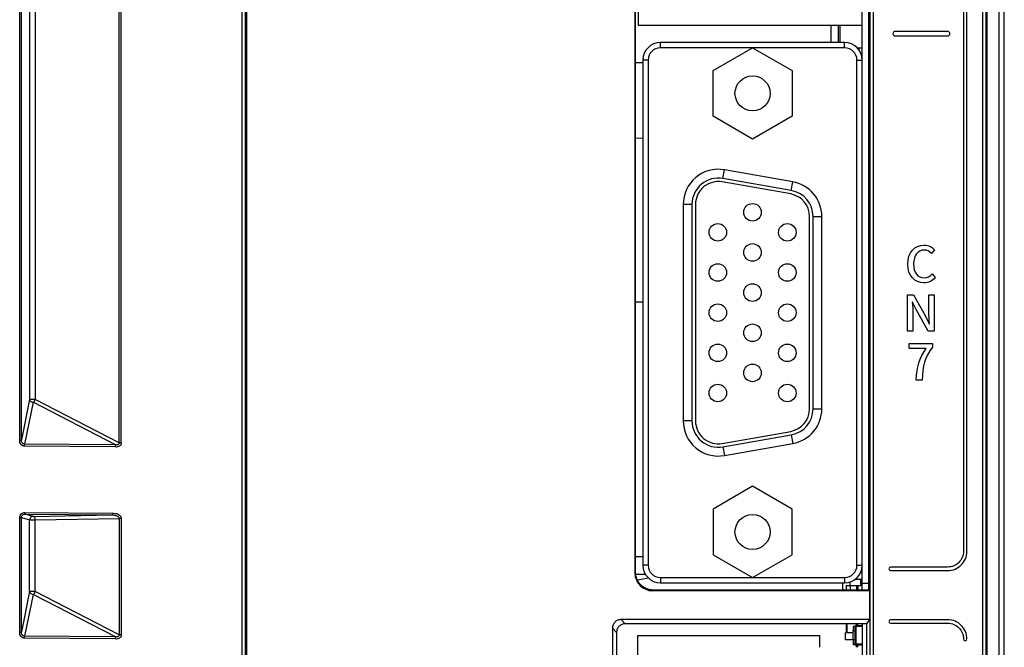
# Model space of a CAD drawing. Header units: millimetres. Extents: x -334 to 1371, y -859 to -284.
# Tile 19 of 42: x 735 to 791, y -522 to -487. Entities that reach past the tile are written whole.
import ezdxf

# ---------------------------------------------------------------- set-up
doc = ezdxf.new("R2010")
doc.units = ezdxf.units.MM
doc.header["$LTSCALE"] = 30.734
doc.layers.get('0').update_dxf_attribs({"linetype": 'CONTINUOUS'})
for name, color, linetype in [('00_COMPONENTS', 7, 'CONTINUOUS'), ('08_ALL_DRAFTS', 7, 'CONTINUOUS'), ('10_ALL_CHAMFER', 7, 'CONTINUOUS'), ('20_ALL_FEATURES', 7, 'CONTINUOUS'), ('ECAD_04027008', 7, 'CONTINUOUS'), ('ECAD_04027089', 7, 'CONTINUOUS'), ('ECAD_04027726', 7, 'CONTINUOUS'), ('ECAD_05020004', 7, 'CONTINUOUS'), ('ECAD_05020012', 7, 'CONTINUOUS'), ('ECAD_05020191', 7, 'CONTINUOUS'), ('ECAD_08030001', 7, 'CONTINUOUS'), ('ECAD_09030176', 7, 'CONTINUOUS'), ('ECAD_11011001', 7, 'CONTINUOUS'), ('ECAD_15160056', 7, 'CONTINUOUS'), ('ECAD_15160126', 7, 'CONTINUOUS'), ('ECAD_15160269', 7, 'CONTINUOUS'), ('ECAD_28010001', 7, 'CONTINUOUS'), ('layer 3', 7, 'CONTINUOUS')]:
    doc.layers.add(name, color=color, linetype=linetype)

msp = doc.modelspace()

# ---------------------------------------------------------------- linework, layer by layer
at = {"color": 7, "linetype": 'Continuous'}
for p, q in [((790.533, -547.663), (790.533, -377.663)), ((734.715, -510.537), (734.715, -377.963)), ((734.813, -510.537), (734.813, -377.963)), ((735.283, -377.963), (735.283, -508.224)), ((735.604, -377.963), (735.604, -508.224)), ((790.833, -547.363), (790.833, -377.963)), ((740.502, -510.698), (740.502, -409.656)), ((747.391, -546.878), (747.391, -409.656)), ((740.379, -510.698), (740.379, -409.855)), ((747.591, -546.874), (747.591, -409.855)), ((747.633, -409.813), (747.633, -546.922)), ((735.283, -508.224), (734.813, -510.537)), ((735.479, -508.392), (734.996, -510.773)), ((735.604, -508.224), (735.283, -508.224)), ((740.167, -510.82), (735.479, -508.392)), ((740.379, -510.698), (735.604, -508.224)), ((734.715, -510.537), (734.813, -510.537)), ((734.995, -510.888), (734.996, -510.773)), ((740.166, -510.935), (734.995, -510.888)), ((740.167, -510.82), (734.996, -510.773)), ((740.166, -510.935), (740.167, -510.82)), ((740.502, -510.698), (740.379, -510.698)), ((734.715, -514.966), (734.813, -514.966)), ((734.715, -521.487), (734.715, -514.966)), ((734.813, -514.966), (735.283, -515.095)), ((734.813, -521.487), (734.813, -514.966)), ((735.017, -514.674), (735.016, -514.767)), ((735.016, -514.767), (740.005, -514.812)), ((735.017, -514.674), (740.005, -514.719)), ((735.283, -515.095), (735.604, -515.095)), ((735.283, -519.174), (735.283, -515.095)), ((735.483, -514.895), (740.005, -514.812)), ((735.604, -515.095), (740.379, -515.008)), ((735.604, -519.174), (735.604, -515.095)), ((740.005, -514.719), (740.005, -514.812)), ((740.502, -515.008), (740.379, -515.008)), ((740.379, -515.008), (740.379, -521.648)), ((740.502, -515.008), (740.502, -521.648)), ((735.283, -519.174), (734.813, -521.487)), ((735.479, -519.342), (734.996, -521.723)), ((735.604, -519.174), (735.283, -519.174)), ((740.167, -521.77), (735.479, -519.342)), ((740.379, -521.648), (735.604, -519.174)), ((734.715, -521.487), (734.813, -521.487)), ((734.995, -521.838), (734.996, -521.723)), ((740.166, -521.885), (734.995, -521.838)), ((740.167, -521.77), (734.996, -521.723)), ((740.166, -521.885), (740.167, -521.77)), ((740.502, -521.648), (740.379, -521.648))]:
    msp.add_line(p, q, dxfattribs=at)
at = {"linetype": 'Continuous'}
for p, q in [((783.38, -522.784), (783.38, -409.656)), ((783.181, -522.784), (783.181, -409.855)), ((789.605, -546.878), (789.605, -411.155)), ((789.805, -546.874), (789.805, -411.155)), ((789.833, -411.112), (789.833, -546.922)), ((782.981, -521.015), (769.233, -521.015)), ((782.981, -521.015), (782.981, -523.05)), ((768.733, -521.515), (768.733, -530.315))]:
    msp.add_line(p, q, dxfattribs=at)
at = {"color": 7, "linetype": 'Continuous'}
for points in [[(735.283, -508.224), (735.292, -508.266), (735.313, -508.305), (735.345, -508.338), (735.385, -508.365), (735.43, -508.384), (735.479, -508.392)], [(735.479, -508.392), (735.497, -508.38), (735.516, -508.365), (735.535, -508.346), (735.553, -508.324), (735.57, -508.299), (735.584, -508.274), (735.595, -508.249), (735.604, -508.224)], [(734.995, -510.888), (734.942, -510.884), (734.891, -510.868), (734.842, -510.839), (734.797, -510.798), (734.759, -510.746), (734.732, -510.684), (734.717, -510.614), (734.715, -510.537)], [(734.996, -510.773), (734.961, -510.77), (734.927, -510.758), (734.895, -510.737), (734.866, -510.708), (734.843, -510.672), (734.826, -510.631), (734.816, -510.586), (734.813, -510.537)], [(740.502, -510.698), (740.501, -510.756), (740.485, -510.807), (740.454, -510.853), (740.409, -510.891), (740.352, -510.918), (740.289, -510.936), (740.228, -510.941), (740.166, -510.935)], [(740.379, -510.698), (740.379, -510.732), (740.369, -510.761), (740.348, -510.784), (740.32, -510.802), (740.285, -510.814), (740.247, -510.821), (740.207, -510.823), (740.167, -510.82)], [(734.715, -514.966), (734.719, -514.91), (734.735, -514.856), (734.765, -514.804), (734.804, -514.756), (734.852, -514.719), (734.906, -514.691), (734.961, -514.676), (735.017, -514.674)], [(734.813, -514.966), (734.819, -514.916), (734.839, -514.868), (734.872, -514.825), (734.916, -514.792), (734.965, -514.773), (735.016, -514.767)], [(735.604, -515.095), (735.6, -515.049), (735.589, -515.003), (735.571, -514.961), (735.546, -514.927), (735.516, -514.904), (735.016, -514.767)], [(735.483, -514.895), (735.429, -514.902), (735.379, -514.924), (735.337, -514.958), (735.306, -515.001), (735.288, -515.048), (735.283, -515.095)], [(740.005, -514.719), (740.084, -514.717), (740.159, -514.723), (740.229, -514.737), (740.294, -514.758), (740.353, -514.786), (740.404, -514.821), (740.446, -514.862), (740.477, -514.907), (740.495, -514.956), (740.502, -515.008)], [(740.005, -514.812), (740.053, -514.814), (740.098, -514.819), (740.142, -514.827), (740.182, -514.838), (740.221, -514.85), (740.256, -514.865), (740.288, -514.883), (740.317, -514.903), (740.342, -514.926), (740.362, -514.951), (740.374, -514.978), (740.379, -515.008)], [(735.283, -519.174), (735.292, -519.216), (735.313, -519.255), (735.345, -519.288), (735.385, -519.315), (735.43, -519.334), (735.479, -519.342)], [(735.479, -519.342), (735.497, -519.33), (735.516, -519.315), (735.535, -519.296), (735.553, -519.274), (735.57, -519.249), (735.584, -519.224), (735.595, -519.199), (735.604, -519.174)], [(734.995, -521.838), (734.942, -521.834), (734.891, -521.818), (734.842, -521.789), (734.797, -521.748), (734.759, -521.696), (734.732, -521.634), (734.717, -521.564), (734.715, -521.487)], [(734.996, -521.723), (734.961, -521.72), (734.927, -521.708), (734.895, -521.687), (734.866, -521.658), (734.843, -521.622), (734.826, -521.581), (734.816, -521.536), (734.813, -521.487)], [(740.502, -521.648), (740.501, -521.706), (740.485, -521.757), (740.454, -521.803), (740.409, -521.841), (740.352, -521.868), (740.289, -521.886), (740.228, -521.891), (740.166, -521.885)], [(740.379, -521.648), (740.379, -521.682), (740.369, -521.711), (740.348, -521.734), (740.32, -521.752), (740.285, -521.764), (740.247, -521.771), (740.207, -521.773), (740.167, -521.77)]]:
    msp.add_lwpolyline(points, dxfattribs=at)
at = {"linetype": 'Continuous'}
msp.add_open_spline([(769.233, -521.015), (769.168, -521.015), (769.037, -521.041), (768.87, -521.152), (768.759, -521.318), (768.733, -521.45), (768.733, -521.515)], degree=3, knots=[0, 0, 0, 0, 0.25, 0.5, 0.75, 1, 1, 1, 1], dxfattribs=at)
at = {"layer": '00_COMPONENTS', "linetype": 'Continuous'}
for p, q in [((782.733, -488.882), (782.733, -486.902)), ((770.233, -489.037), (769.821, -489.037)), ((770.233, -493.34), (769.821, -493.343)), ((769.821, -502.659), (770.233, -502.655)), ((770.233, -517.203), (769.821, -517.203)), ((782.733, -519.096), (782.733, -517.682)), ((770.387, -518.203), (769.821, -518.203)), ((782.733, -518.712), (783.12, -518.712)), ((782.733, -521.015), (782.733, -524.412))]:
    msp.add_line(p, q, dxfattribs=at)
at = {"layer": '08_ALL_DRAFTS', "linetype": 'Continuous'}
for p, q in [((783.12, -519.096), (783.12, -415.108)), ((769.821, -518.096), (769.821, -469.163))]:
    msp.add_line(p, q, dxfattribs=at)
at = {"layer": '10_ALL_CHAMFER', "linetype": 'Continuous'}
for p, q in [((769.783, -518.133), (769.821, -518.096)), ((770.574, -518.428), (769.932, -518.527)), ((770.783, -519.133), (770.82, -519.096)), ((783.12, -519.096), (770.82, -519.096)), ((783.12, -519.096), (783.159, -519.133))]:
    msp.add_line(p, q, dxfattribs=at)
msp.add_open_spline([(770.82, -519.096), (770.69, -519.096), (770.427, -519.044), (770.095, -518.821), (769.873, -518.489), (769.821, -518.226), (769.821, -518.096)], degree=3, knots=[0, 0, 0, 0, 0.250024, 0.500026, 0.750017, 1, 1, 1, 1], dxfattribs=at)
at = {"layer": '20_ALL_FEATURES', "linetype": 'Continuous'}
for p, q in [((769.783, -447.63), (769.783, -518.133)), ((783.159, -519.133), (770.783, -519.133)), ((783.159, -519.133), (783.159, -520.777)), ((768.496, -521.277), (768.733, -521.515)), ((768.496, -521.277), (768.496, -522.812)), ((783.159, -520.777), (768.996, -520.777)), ((768.996, -520.777), (769.233, -521.015)), ((783.159, -520.777), (782.981, -521.015))]:
    msp.add_line(p, q, dxfattribs=at)
msp.add_ellipse((770.784, -518.133), major_axis=(-0.708, -0.708), ratio=0.999376, start_param=-0.785086, end_param=0.785086, dxfattribs=at)
msp.add_open_spline([(768.996, -520.777), (768.931, -520.777), (768.799, -520.803), (768.633, -520.914), (768.522, -521.081), (768.496, -521.212), (768.496, -521.277)], degree=3, knots=[0, 0, 0, 0, 0.250002, 0.5, 0.749998, 1, 1, 1, 1], dxfattribs=at)
at = {"layer": 'ECAD_04027008', "linetype": 'Continuous'}
for p, q in [((782.383, -521.015), (782.383, -521.133)), ((782.483, -521.133), (782.483, -521.015)), ((782.383, -522.233), (782.383, -522.362)), ((782.483, -522.362), (782.483, -522.233))]:
    msp.add_line(p, q, dxfattribs=at)
at = {"layer": 'ECAD_04027089', "linetype": 'Continuous'}
for p, q in [((782.733, -521.183), (782.383, -521.183)), ((782.383, -522.183), (782.383, -521.183)), ((782.733, -522.183), (782.383, -522.183))]:
    msp.add_line(p, q, dxfattribs=at)
at = {"layer": 'ECAD_04027726', "linetype": 'Continuous'}
for p, q in [((782.733, -521.133), (782.333, -521.133)), ((782.333, -522.233), (782.333, -521.133)), ((782.733, -522.233), (782.333, -522.233))]:
    msp.add_line(p, q, dxfattribs=at)
at = {"layer": 'ECAD_05020004', "linetype": 'Continuous'}
for p, q in [((781.833, -521.458), (781.833, -521.015)), ((781.833, -521.458), (781.883, -521.458)), ((781.863, -521.488), (781.883, -521.488))]:
    msp.add_line(p, q, dxfattribs=at)
msp.add_arc((781.863, -521.458), 0.03, 180, 270, dxfattribs=at)
at = {"layer": 'ECAD_05020012', "linetype": 'Continuous'}
for p, q in [((782.733, -517.967), (782.686, -517.967)), ((782.733, -518.494), (782.309, -518.494)), ((782.733, -518.094), (782.642, -518.094)), ((781.883, -521.527), (781.883, -521.015)), ((782.223, -521.527), (781.783, -521.527)), ((781.783, -521.927), (781.783, -521.527)), ((782.223, -521.927), (781.783, -521.927))]:
    msp.add_line(p, q, dxfattribs=at)
at = {"layer": 'ECAD_05020191', "linetype": 'Continuous'}
for p, q in [((782.333, -521.173), (782.213, -521.173)), ((782.213, -521.173), (782.213, -521.423)), ((782.213, -521.423), (782.333, -521.423)), ((782.223, -521.943), (782.223, -521.423)), ((782.333, -521.943), (782.213, -521.943)), ((782.213, -521.943), (782.213, -522.193)), ((782.213, -522.193), (782.333, -522.193))]:
    msp.add_line(p, q, dxfattribs=at)
at = {"layer": 'ECAD_08030001', "linetype": 'Continuous'}
for p, q in [((782.633, -518.494), (782.633, -518.84)), ((781.633, -519.096), (781.633, -518.682)), ((781.813, -518.84), (782.733, -518.84)), ((781.813, -518.84), (781.813, -519.096)), ((782.033, -518.629), (782.033, -518.84)), ((782.042, -518.84), (782.042, -519.096)), ((782.437, -519.096), (782.437, -518.84)), ((782.513, -519.096), (782.513, -518.84))]:
    msp.add_line(p, q, dxfattribs=at)
at = {"layer": 'ECAD_09030176', "linetype": 'Continuous'}
for p, q in [((780.963, -487.882), (780.963, -486.902)), ((782.533, -488.209), (782.533, -488.287)), ((782.733, -488.634), (782.699, -488.634))]:
    msp.add_line(p, q, dxfattribs=at)
at = {"layer": 'ECAD_11011001', "linetype": 'Continuous'}
msp.add_line((782.633, -518.796), (782.733, -518.796), dxfattribs=at)
at = {"layer": 'ECAD_15160056', "linetype": 'Continuous'}
for p, q in [((780.323, -521.712), (769.933, -521.712)), ((769.933, -521.712), (769.933, -522.912)), ((780.323, -522.362), (780.323, -521.712))]:
    msp.add_line(p, q, dxfattribs=at)
at = {"layer": 'ECAD_15160126', "linetype": 'Continuous'}
for p, q in [((781.733, -487.882), (771.233, -487.882)), ((771.233, -488.182), (771.233, -487.882)), ((781.733, -488.182), (771.233, -488.182)), ((774.232, -489.482), (776.483, -488.182)), ((776.483, -488.182), (778.735, -489.482)), ((781.733, -488.182), (781.733, -487.882)), ((770.533, -488.882), (770.233, -488.882)), ((770.233, -488.882), (770.233, -517.682)), ((770.533, -488.882), (770.533, -517.682)), ((782.433, -488.882), (782.733, -488.882)), ((782.433, -517.682), (782.433, -488.882)), ((782.733, -517.682), (782.733, -488.882)), ((774.232, -492.082), (774.232, -489.482)), ((778.735, -489.482), (778.735, -492.082)), ((776.483, -493.382), (774.232, -492.082)), ((778.735, -492.082), (776.483, -493.382)), ((774.794, -495.629), (774.881, -495.137)), ((778.781, -495.825), (774.881, -495.137)), ((778.659, -496.514), (774.759, -495.826)), ((778.694, -496.317), (774.794, -495.629)), ((778.694, -496.317), (778.781, -495.825)), ((773.033, -497.107), (772.533, -497.107)), ((772.533, -497.107), (772.533, -509.457)), ((773.033, -497.107), (773.033, -509.457)), ((773.233, -497.107), (773.233, -509.457)), ((779.733, -508.769), (779.733, -497.794)), ((779.933, -497.794), (780.433, -497.794)), ((779.933, -508.769), (779.933, -497.794)), ((780.433, -508.769), (780.433, -497.794)), ((779.933, -508.769), (780.433, -508.769)), ((773.033, -509.457), (772.533, -509.457)), ((774.759, -510.737), (778.659, -510.049)), ((774.794, -510.934), (778.694, -510.246)), ((778.694, -510.246), (778.781, -510.739)), ((774.794, -510.934), (774.881, -511.426)), ((774.881, -511.426), (778.781, -510.739)), ((776.483, -513.182), (774.232, -514.482)), ((778.735, -514.482), (776.483, -513.182)), ((774.232, -514.482), (774.232, -517.082)), ((778.735, -517.082), (778.735, -514.482)), ((774.232, -517.082), (776.483, -518.382)), ((776.483, -518.382), (778.735, -517.082)), ((770.533, -517.682), (770.233, -517.682)), ((782.433, -517.682), (782.733, -517.682)), ((771.233, -518.382), (781.733, -518.382)), ((771.233, -518.382), (771.233, -518.682)), ((781.733, -518.382), (781.733, -518.682)), ((771.233, -518.682), (781.733, -518.682))]:
    msp.add_line(p, q, dxfattribs=at)
for centre, radius in [((776.483, -490.782), 1), ((776.483, -497.557), 0.5), ((774.503, -498.702), 0.5), ((778.463, -498.702), 0.5), ((776.483, -499.847), 0.5), ((774.503, -500.992), 0.5), ((778.463, -500.992), 0.5), ((776.483, -502.137), 0.5), ((774.503, -503.282), 0.5), ((778.463, -503.282), 0.5), ((776.483, -504.427), 0.5), ((774.503, -505.572), 0.5), ((778.463, -505.572), 0.5), ((776.483, -506.717), 0.5), ((774.503, -507.862), 0.5), ((778.463, -507.862), 0.5), ((776.483, -515.782), 1)]:
    msp.add_circle(centre, radius, dxfattribs=at)
for centre, radius, start, end in [((771.233, -488.882), 1, 90, 180), ((771.233, -488.882), 0.7, 90, 180), ((781.733, -488.882), 1, 0, 90), ((781.733, -488.882), 0.7, 0, 90), ((774.533, -497.107), 2, 80, 180), ((774.533, -497.107), 1.5, 80, 180), ((774.533, -497.107), 1.3, 79.9999, 180.0001), ((778.433, -497.794), 2, 0, 80), ((778.433, -497.794), 1.3, 360, 80), ((778.433, -497.794), 1.5, 0, 80), ((778.433, -508.769), 1.3, 280, 0), ((778.433, -508.769), 1.5, 280, 0), ((778.433, -508.769), 2, 280, 0), ((774.533, -509.457), 2, 180, 280), ((774.533, -509.457), 1.5, 180, 280), ((774.533, -509.457), 1.3, 179.9999, 280.0001), ((771.233, -517.682), 1, 180, 270), ((771.233, -517.682), 0.7, 180, 270), ((781.733, -517.682), 1, 270, 0), ((781.733, -517.682), 0.7, 270, 0)]:
    msp.add_arc(centre, radius, start, end, dxfattribs=at)
at = {"layer": 'ECAD_15160269', "linetype": 'Continuous'}
for p, q in [((769.983, -486.902), (769.983, -447.762)), ((782.733, -486.902), (782.733, -447.762)), ((782.733, -486.902), (769.983, -486.902))]:
    msp.add_line(p, q, dxfattribs=at)
at = {"layer": 'ECAD_28010001', "linetype": 'Continuous'}
for p, q in [((781.383, -487.882), (781.383, -486.902)), ((781.483, -487.882), (781.483, -486.902)), ((782.733, -488.209), (782.466, -488.209))]:
    msp.add_line(p, q, dxfattribs=at)
at = {"layer": 'layer 3'}
for points, knots in [([(784.355, -448.573), (784.3, -448.573), (784.255, -448.528), (784.255, -448.473), (784.255, -448.473), (784.255, -448.418), (784.3, -448.373), (784.355, -448.373), (784.355, -448.373), (784.355, -448.373), (787.605, -448.373), (787.605, -448.373), (787.605, -448.373), (787.908, -448.373), (788.183, -448.497), (788.382, -448.696), (788.382, -448.696), (788.582, -448.895), (788.705, -449.17), (788.705, -449.473), (788.705, -449.473), (788.705, -449.473), (788.705, -516.887), (788.705, -516.887), (788.705, -516.887), (788.705, -517.19), (788.582, -517.465), (788.382, -517.664), (788.382, -517.664), (788.183, -517.863), (787.908, -517.987), (787.605, -517.987), (787.605, -517.987), (787.605, -517.987), (784.355, -517.987), (784.355, -517.987), (784.355, -517.987), (784.3, -517.987), (784.255, -517.942), (784.255, -517.887), (784.255, -517.887), (784.255, -517.832), (784.3, -517.787), (784.355, -517.787), (784.355, -517.787), (784.355, -517.787), (787.605, -517.787), (787.605, -517.787), (787.605, -517.787), (787.853, -517.787), (788.078, -517.686), (788.241, -517.523), (788.241, -517.523), (788.404, -517.36), (788.505, -517.135), (788.505, -516.887), (788.505, -516.887), (788.505, -516.887), (788.505, -449.473), (788.505, -449.473), (788.505, -449.473), (788.505, -449.225), (788.404, -449), (788.241, -448.837), (788.241, -448.837), (788.078, -448.674), (787.853, -448.573), (787.605, -448.573), (787.605, -448.573), (787.605, -448.573), (784.355, -448.573), (784.355, -448.573)], [0, 0, 0, 0, 0.052632, 0.052632, 0.052632, 0.052632, 0.105263, 0.105263, 0.105263, 0.105263, 0.157895, 0.157895, 0.157895, 0.157895, 0.210526, 0.210526, 0.210526, 0.210526, 0.263158, 0.263158, 0.263158, 0.263158, 0.315789, 0.315789, 0.315789, 0.315789, 0.368421, 0.368421, 0.368421, 0.368421, 0.421053, 0.421053, 0.421053, 0.421053, 0.473684, 0.473684, 0.473684, 0.473684, 0.526316, 0.526316, 0.526316, 0.526316, 0.578947, 0.578947, 0.578947, 0.578947, 0.631579, 0.631579, 0.631579, 0.631579, 0.684211, 0.684211, 0.684211, 0.684211, 0.736842, 0.736842, 0.736842, 0.736842, 0.789474, 0.789474, 0.789474, 0.789474, 0.842105, 0.842105, 0.842105, 0.842105, 0.894737, 0.894737, 0.894737, 0.894737, 1, 1, 1, 1]), ([(787.605, -487.25), (787.674, -487.25), (787.73, -487.306), (787.73, -487.375), (787.73, -487.375), (787.73, -487.444), (787.674, -487.5), (787.605, -487.5), (787.605, -487.5), (787.605, -487.5), (784.605, -487.5), (784.605, -487.5), (784.605, -487.5), (784.536, -487.5), (784.48, -487.444), (784.48, -487.375), (784.48, -487.375), (784.48, -487.306), (784.536, -487.25), (784.605, -487.25), (784.605, -487.25), (784.605, -487.25), (787.605, -487.25), (787.605, -487.25)], [0, 0, 0, 0, 0.142857, 0.142857, 0.142857, 0.142857, 0.285714, 0.285714, 0.285714, 0.285714, 0.428571, 0.428571, 0.428571, 0.428571, 0.571429, 0.571429, 0.571429, 0.571429, 0.714286, 0.714286, 0.714286, 0.714286, 1, 1, 1, 1]), ([(786.249, -501.581), (786.517, -501.581), (786.729, -501.474), (786.896, -501.282), (786.896, -501.282), (786.896, -501.282), (786.721, -501.076), (786.721, -501.076), (786.721, -501.076), (786.596, -501.211), (786.45, -501.296), (786.261, -501.296), (786.261, -501.296), (785.894, -501.296), (785.662, -500.994), (785.662, -500.5), (785.662, -500.5), (785.662, -500.012), (785.911, -499.713), (786.269, -499.713), (786.269, -499.713), (786.438, -499.713), (786.568, -499.789), (786.675, -499.899), (786.675, -499.899), (786.675, -499.899), (786.853, -499.69), (786.853, -499.69), (786.853, -499.69), (786.726, -499.552), (786.523, -499.428), (786.263, -499.428), (786.263, -499.428), (785.738, -499.428), (785.326, -499.834), (785.326, -500.511), (785.326, -500.511), (785.326, -501.191), (785.727, -501.581), (786.249, -501.581)], [0, 0, 0, 0, 0.090909, 0.090909, 0.090909, 0.090909, 0.181818, 0.181818, 0.181818, 0.181818, 0.272727, 0.272727, 0.272727, 0.272727, 0.363636, 0.363636, 0.363636, 0.363636, 0.454545, 0.454545, 0.454545, 0.454545, 0.545455, 0.545455, 0.545455, 0.545455, 0.636364, 0.636364, 0.636364, 0.636364, 0.727273, 0.727273, 0.727273, 0.727273, 0.818182, 0.818182, 0.818182, 0.818182, 1, 1, 1, 1]), ([(785.315, -504.334), (785.315, -504.334), (785.626, -504.334), (785.626, -504.334), (785.626, -504.334), (785.626, -504.334), (785.626, -503.354), (785.626, -503.354), (785.626, -503.354), (785.626, -503.129), (785.6, -502.889), (785.583, -502.674), (785.583, -502.674), (785.583, -502.674), (785.597, -502.674), (785.597, -502.674), (785.597, -502.674), (785.597, -502.674), (785.815, -503.109), (785.815, -503.109), (785.815, -503.109), (785.815, -503.109), (786.503, -504.334), (786.503, -504.334), (786.503, -504.334), (786.503, -504.334), (786.839, -504.334), (786.839, -504.334), (786.839, -504.334), (786.839, -504.334), (786.839, -502.257), (786.839, -502.257), (786.839, -502.257), (786.839, -502.257), (786.529, -502.257), (786.529, -502.257), (786.529, -502.257), (786.529, -502.257), (786.529, -503.225), (786.529, -503.225), (786.529, -503.225), (786.529, -503.45), (786.554, -503.701), (786.571, -503.916), (786.571, -503.916), (786.571, -503.916), (786.557, -503.916), (786.557, -503.916), (786.557, -503.916), (786.557, -503.916), (786.34, -503.476), (786.34, -503.476), (786.34, -503.476), (786.34, -503.476), (785.651, -502.257), (785.651, -502.257), (785.651, -502.257), (785.651, -502.257), (785.315, -502.257), (785.315, -502.257), (785.315, -502.257), (785.315, -502.257), (785.315, -504.334), (785.315, -504.334)], [0, 0, 0, 0, 0.058824, 0.058824, 0.058824, 0.058824, 0.117647, 0.117647, 0.117647, 0.117647, 0.176471, 0.176471, 0.176471, 0.176471, 0.235294, 0.235294, 0.235294, 0.235294, 0.294118, 0.294118, 0.294118, 0.294118, 0.352941, 0.352941, 0.352941, 0.352941, 0.411765, 0.411765, 0.411765, 0.411765, 0.470588, 0.470588, 0.470588, 0.470588, 0.529412, 0.529412, 0.529412, 0.529412, 0.588235, 0.588235, 0.588235, 0.588235, 0.647059, 0.647059, 0.647059, 0.647059, 0.705882, 0.705882, 0.705882, 0.705882, 0.764706, 0.764706, 0.764706, 0.764706, 0.823529, 0.823529, 0.823529, 0.823529, 0.882353, 0.882353, 0.882353, 0.882353, 1, 1, 1, 1]), ([(785.817, -507.123), (785.817, -507.123), (786.15, -507.123), (786.15, -507.123), (786.15, -507.123), (786.184, -506.31), (786.261, -505.853), (786.749, -505.243), (786.749, -505.243), (786.749, -505.243), (786.749, -505.046), (786.749, -505.046), (786.749, -505.046), (786.749, -505.046), (785.411, -505.046), (785.411, -505.046), (785.411, -505.046), (785.411, -505.046), (785.411, -505.32), (785.411, -505.32), (785.411, -505.32), (785.411, -505.32), (786.388, -505.32), (786.388, -505.32), (786.388, -505.32), (785.987, -505.878), (785.854, -506.364), (785.817, -507.123)], [0, 0, 0, 0, 0.125, 0.125, 0.125, 0.125, 0.25, 0.25, 0.25, 0.25, 0.375, 0.375, 0.375, 0.375, 0.5, 0.5, 0.5, 0.5, 0.625, 0.625, 0.625, 0.625, 0.75, 0.75, 0.75, 0.75, 1, 1, 1, 1]), ([(784.355, -520.987), (784.3, -520.987), (784.255, -520.942), (784.255, -520.887), (784.255, -520.887), (784.255, -520.832), (784.3, -520.787), (784.355, -520.787), (784.355, -520.787), (784.355, -520.787), (787.605, -520.787), (787.605, -520.787), (787.605, -520.787), (787.908, -520.787), (788.183, -520.91), (788.382, -521.11), (788.382, -521.11), (788.582, -521.309), (788.705, -521.584), (788.705, -521.887), (788.705, -521.887), (788.705, -521.942), (788.66, -521.987), (788.605, -521.987), (788.605, -521.987), (788.55, -521.987), (788.505, -521.942), (788.505, -521.887), (788.505, -521.887), (788.505, -521.639), (788.404, -521.414), (788.241, -521.251), (788.241, -521.251), (788.078, -521.088), (787.853, -520.987), (787.605, -520.987), (787.605, -520.987), (787.605, -520.987), (784.355, -520.987), (784.355, -520.987)], [0, 0, 0, 0, 0.090909, 0.090909, 0.090909, 0.090909, 0.181818, 0.181818, 0.181818, 0.181818, 0.272727, 0.272727, 0.272727, 0.272727, 0.363636, 0.363636, 0.363636, 0.363636, 0.454545, 0.454545, 0.454545, 0.454545, 0.545455, 0.545455, 0.545455, 0.545455, 0.636364, 0.636364, 0.636364, 0.636364, 0.727273, 0.727273, 0.727273, 0.727273, 0.818182, 0.818182, 0.818182, 0.818182, 1, 1, 1, 1])]:
    msp.add_open_spline(points, degree=3, knots=knots, dxfattribs=at)

doc.saveas('drawing.dxf')
